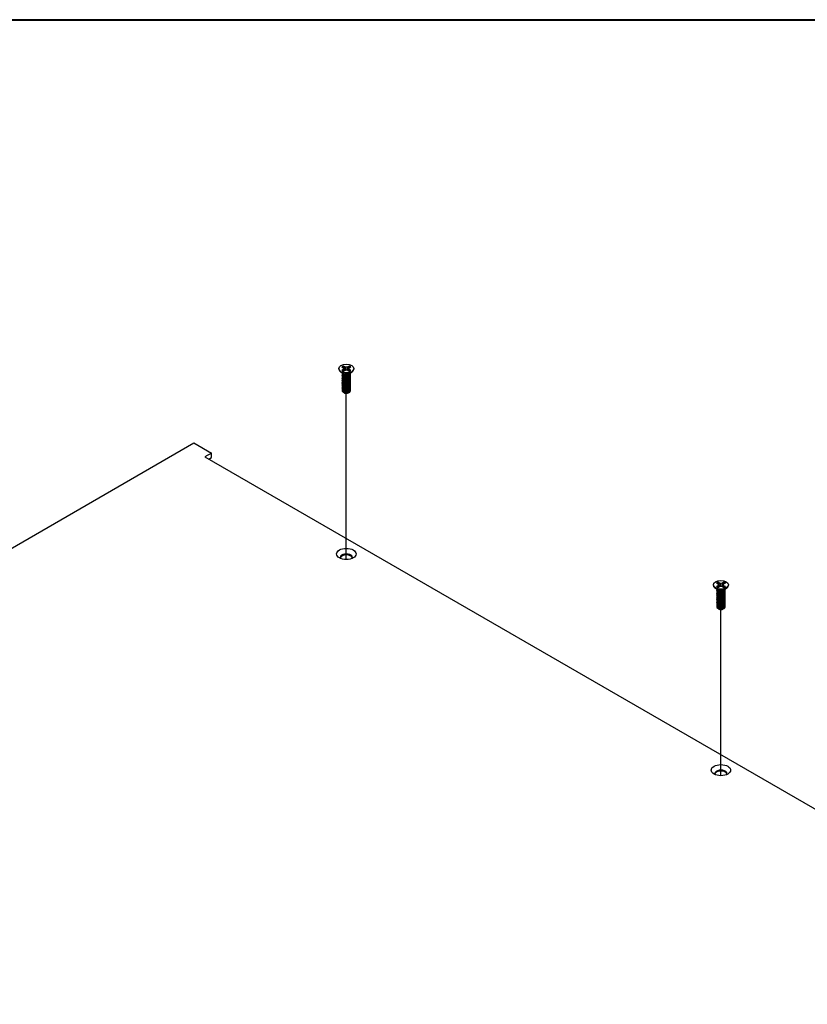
# Model space of a CAD drawing. Header units: millimetres. Extents: x 80 to 2248, y 80 to 1719.
# Tile 66 of 67: x 1695 to 1915, y 1443 to 1719. Entities that reach past the tile are written whole.
import ezdxf

# ---------------------------------------------------------------- set-up
doc = ezdxf.new("R2010")
doc.units = ezdxf.units.MM
doc.header["$LTSCALE"] = 8.333333
for name, color, linetype, lineweight in [('Border (ANSI)', 7, 'Continuous', 40), ('Tweak Trail (ANSI)', 7, 'Continuous', 25), ('Visible (ANSI)', 7, 'Continuous', 25)]:
    doc.layers.add(name, color=color, linetype=linetype, lineweight=lineweight)

# ---------------------------------------------------------------- blocks, each defined once
blk = doc.blocks.new('Borders Default Border')
at = {"layer": 'Border (ANSI)', "flags": 128}
blk.add_lwpolyline([(9.652, 9.652), (9.652, 206.248), (269.748, 206.248), (269.748, 9.652), (9.652, 9.652)], dxfattribs=at)

msp = doc.modelspace()

# ---------------------------------------------------------------- linework, layer by layer
at = {"layer": 'Tweak Trail (ANSI)'}
for p, q in [((1786.4175, 1567.7123), (1786.4175, 1614.1879)), ((1891.1872, 1507.2235), (1891.1872, 1553.6992))]:
    msp.add_line(p, q, dxfattribs=at)
at = {"layer": 'Visible (ANSI)'}
for p, q in [((1784.3004, 1621.1241), (1784.3004, 1621.0048)), ((1785.4821, 1619.7094), (1784.7475, 1620.2536)), ((1785.1692, 1621.6003), (1785.5816, 1621.3622)), ((1785.5816, 1620.886), (1785.1692, 1620.6479)), ((1785.5816, 1621.3622), (1785.7524, 1621.1241)), ((1785.7524, 1621.1241), (1785.5816, 1620.886)), ((1785.6224, 1620.421), (1785.5816, 1620.886)), ((1786.0047, 1621.6064), (1785.5923, 1621.8445)), ((1785.5923, 1620.4037), (1786.0047, 1620.6417)), ((1785.8207, 1620.5355), (1785.7524, 1621.1241)), ((1785.9657, 1620.9299), (1786.0047, 1621.6064)), ((1786.4171, 1621.5078), (1786.0047, 1621.6064)), ((1786.0047, 1620.6417), (1786.4171, 1620.7404)), ((1786.8295, 1621.6064), (1786.4171, 1621.5078)), ((1786.4171, 1620.7404), (1786.4171, 1621.5078)), ((1786.4171, 1620.7404), (1786.8295, 1620.6417)), ((1787.2419, 1621.8445), (1786.8295, 1621.6064)), ((1786.8685, 1620.9299), (1786.8295, 1621.6064)), ((1786.8295, 1620.6417), (1787.2419, 1620.4037)), ((1787.0135, 1620.5355), (1787.0817, 1621.1241)), ((1787.0817, 1621.1241), (1787.2525, 1621.3622)), ((1787.2525, 1620.886), (1787.0817, 1621.1241)), ((1787.2117, 1620.421), (1787.2525, 1620.886)), ((1787.2525, 1621.3622), (1787.6649, 1621.6003)), ((1787.6649, 1620.6479), (1787.2525, 1620.886)), ((1787.352, 1619.7094), (1788.0867, 1620.2536)), ((1787.6024, 1619.7733), (1787.6024, 1619.8273)), ((1788.5338, 1621.1241), (1788.5338, 1621.0048)), ((1785.2318, 1619.5572), (1785.2318, 1619.6112)), ((1785.2318, 1619.1252), (1785.2318, 1619.1792)), ((1785.2318, 1618.6931), (1785.2318, 1618.7471)), ((1785.2318, 1618.261), (1785.2318, 1618.3151)), ((1785.2318, 1617.829), (1785.2318, 1617.883)), ((1785.2318, 1617.3969), (1785.2318, 1617.4509)), ((1785.2318, 1616.9649), (1785.2318, 1617.0189)), ((1785.7462, 1619.3857), (1785.5789, 1619.4823)), ((1787.1481, 1619.4204), (1787.2552, 1619.4823)), ((1787.6024, 1619.3412), (1787.6024, 1619.3952)), ((1787.6024, 1618.9091), (1787.6024, 1618.9631)), ((1787.6024, 1618.4771), (1787.6024, 1618.5311)), ((1787.6024, 1618.045), (1787.6024, 1618.099)), ((1787.6024, 1617.613), (1787.6024, 1617.667)), ((1787.6024, 1617.1809), (1787.6024, 1617.2349)), ((1785.2318, 1616.5328), (1785.2318, 1616.5868)), ((1785.2318, 1616.1007), (1785.2318, 1616.1547)), ((1785.2318, 1615.6687), (1785.2318, 1615.7227)), ((1785.2318, 1615.2366), (1785.2318, 1615.2906)), ((1785.7888, 1614.3621), (1785.609, 1614.4659)), ((1785.8596, 1614.3213), (1785.8321, 1614.3371)), ((1786.9746, 1614.3213), (1787.0446, 1614.3617)), ((1787.6024, 1616.7488), (1787.6024, 1616.8028)), ((1787.6024, 1616.3168), (1787.6024, 1616.3708)), ((1787.6024, 1615.8847), (1787.6024, 1615.9387)), ((1787.6024, 1615.4526), (1787.6024, 1615.5066)), ((1787.6024, 1615.0206), (1787.6024, 1615.0746)), ((1499.9694, 1459.5542), (1743.7983, 1600.3289)), ((1743.7983, 1600.3289), (1748.7374, 1597.4773)), ((1748.7374, 1597.4773), (1746.8665, 1596.3971)), ((1746.8665, 1596.3971), (2147.7003, 1364.9757)), ((1747.9292, 1595.7836), (1748.7374, 1596.2502)), ((1748.7374, 1596.2502), (1748.7374, 1597.4773)), ((1889.0701, 1560.6353), (1889.0701, 1560.516)), ((1890.2518, 1559.2206), (1889.5172, 1559.7648)), ((1889.9389, 1561.1115), (1890.3513, 1560.8734)), ((1890.3513, 1560.3972), (1889.9389, 1560.1591)), ((1890.0014, 1559.0684), (1890.0014, 1559.1225)), ((1890.3513, 1560.8734), (1890.5221, 1560.6353)), ((1890.5221, 1560.6353), (1890.3513, 1560.3972)), ((1890.3921, 1559.9323), (1890.3513, 1560.3972)), ((1890.7744, 1561.1177), (1890.362, 1561.3558)), ((1890.362, 1559.9149), (1890.7744, 1560.153)), ((1890.5904, 1560.0467), (1890.5221, 1560.6353)), ((1890.7353, 1560.4411), (1890.7744, 1561.1177)), ((1891.1867, 1561.019), (1890.7744, 1561.1177)), ((1890.7744, 1560.153), (1891.1867, 1560.2516)), ((1891.5991, 1561.1177), (1891.1867, 1561.019)), ((1891.1867, 1560.2516), (1891.1867, 1561.019)), ((1891.1867, 1560.2516), (1891.5991, 1560.153)), ((1892.0115, 1561.3558), (1891.5991, 1561.1177)), ((1891.6381, 1560.4411), (1891.5991, 1561.1177)), ((1891.5991, 1560.153), (1892.0115, 1559.9149)), ((1891.7831, 1560.0467), (1891.8514, 1560.6353)), ((1891.8514, 1560.6353), (1892.0222, 1560.8734)), ((1892.0222, 1560.3972), (1891.8514, 1560.6353)), ((1891.9814, 1559.9323), (1892.0222, 1560.3972)), ((1892.0222, 1560.8734), (1892.4346, 1561.1115)), ((1892.4346, 1560.1591), (1892.0222, 1560.3972)), ((1892.1217, 1559.2206), (1892.8563, 1559.7648)), ((1892.3721, 1559.2845), (1892.3721, 1559.3385)), ((1893.3034, 1560.6353), (1893.3034, 1560.516)), ((1890.0014, 1558.6364), (1890.0014, 1558.6904)), ((1890.0014, 1558.2043), (1890.0014, 1558.2583)), ((1890.0014, 1557.7723), (1890.0014, 1557.8263)), ((1890.0014, 1557.3402), (1890.0014, 1557.3942)), ((1890.0014, 1556.9081), (1890.0014, 1556.9621)), ((1890.0014, 1556.4761), (1890.0014, 1556.5301)), ((1890.5159, 1558.8969), (1890.3486, 1558.9935)), ((1891.9178, 1558.9316), (1892.0249, 1558.9935)), ((1892.3721, 1558.8524), (1892.3721, 1558.9064)), ((1892.3721, 1558.4204), (1892.3721, 1558.4744)), ((1892.3721, 1557.9883), (1892.3721, 1558.0423)), ((1892.3721, 1557.5562), (1892.3721, 1557.6102)), ((1892.3721, 1557.1242), (1892.3721, 1557.1782)), ((1892.3721, 1556.6921), (1892.3721, 1556.7461)), ((1892.3721, 1556.26), (1892.3721, 1556.314)), ((1890.0014, 1556.044), (1890.0014, 1556.098)), ((1890.0014, 1555.6119), (1890.0014, 1555.666)), ((1890.0014, 1555.1799), (1890.0014, 1555.2339)), ((1890.0014, 1554.7478), (1890.0014, 1554.8018)), ((1890.5585, 1553.8733), (1890.3787, 1553.9771)), ((1890.6292, 1553.8325), (1890.6017, 1553.8484)), ((1891.7443, 1553.8325), (1891.8143, 1553.8729)), ((1892.3721, 1555.828), (1892.3721, 1555.882)), ((1892.3721, 1555.3959), (1892.3721, 1555.4499)), ((1892.3721, 1554.9639), (1892.3721, 1555.0179)), ((1892.3721, 1554.5318), (1892.3721, 1554.5858))]:
    msp.add_line(p, q, dxfattribs=at)
for centre, major_axis in [((1786.4171, 1621.1241), (-2.1167, 0)), ((1786.4171, 1569.2766), (2.7093, 0)), ((1891.1867, 1560.6353), (-2.1167, 0)), ((1891.1867, 1508.7878), (2.7093, 0))]:
    msp.add_ellipse(centre, major_axis=major_axis, ratio=0.57735027, dxfattribs=at)
for centre, major_axis, start_param, end_param in [((1786.4171, 1621.0048), (2.1167, 0), 3.14159265, 6.28318531), ((1786.4171, 1621.1241), (-1.4958, 0), 5.29642922, 5.69914506), ((1786.4171, 1621.1241), (1.4958, 0), 3.7256329, 4.12834874), ((1786.4171, 1619.9662), (-1.1853, 0), 0.11253944, 3.02905321), ((1786.4171, 1621.0056), (1.4569, 0), 2.15828086, 2.46214233), ((1786.4171, 1620.13), (-1.1853, 0), 0.66197837, 2.47961428), ((1786.4171, 1621.0056), (1.4569, 0), 0.67945032, 0.98331179), ((1786.4171, 1621.1241), (-1.4958, 0), 3.7256329, 4.12834874), ((1786.4171, 1621.1241), (1.4958, 0), 5.29642922, 5.69914506), ((1786.4171, 1614.6749), (-0.8273, 0), 0.74518222, 1.24985502), ((1786.4171, 1614.6432), (-0.7885, 0), 0.78539816, 2.35619449), ((1786.4171, 1614.9672), (1.1853, 0), 4.70326985, 5.49778714), ((1786.4171, 1568.3223), (1.6933, 0), 5.96691699, 9.74104627), ((1786.4171, 1568.0495), (1.6933, 0), 0.13995372, 3.00163893), ((1891.1867, 1560.516), (2.1167, 0), 3.14159265, 6.28318531), ((1891.1867, 1560.6353), (-1.4958, 0), 5.29642922, 5.69914506), ((1891.1867, 1560.6353), (1.4958, 0), 3.7256329, 4.12834874), ((1891.1867, 1559.4774), (-1.1853, 0), 0.11253944, 3.02905321), ((1891.1867, 1560.5168), (1.4569, 0), 2.15828086, 2.46214233), ((1891.1867, 1559.6412), (-1.1853, 0), 0.66197837, 2.47961428), ((1891.1867, 1560.5168), (1.4569, 0), 0.67945032, 0.98331179), ((1891.1867, 1560.6353), (-1.4958, 0), 3.7256329, 4.12834874), ((1891.1867, 1560.6353), (1.4958, 0), 5.29642922, 5.69914506), ((1891.1867, 1554.1861), (-0.8273, 0), 0.74518222, 1.24985502), ((1891.1867, 1554.1544), (-0.7885, 0), 0.78539816, 2.35619449), ((1891.1867, 1554.4784), (1.1853, 0), 4.70326985, 5.49778714), ((1891.1867, 1507.8335), (1.6933, 0), 5.96691699, 9.74104627), ((1891.1867, 1507.5607), (1.6933, 0), 0.13995372, 3.00163893)]:
    msp.add_ellipse(centre, major_axis=major_axis, ratio=0.57735027, start_param=start_param, end_param=end_param, dxfattribs=at)
for points, weights, knots in [([(1785.2767, 1619.7796), (1785.2743, 1619.7753), (1785.2721, 1619.771), (1785.095, 1619.4254), (1785.5789, 1619.182)], [0.996214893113, 0.998079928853, 1, 0.866025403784, 1], [0.7706840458, 0.7706840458, 0.7706840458, 0.7708333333, 0.7708333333, 0.78125, 0.78125, 0.78125]), ([(1785.5789, 1619.182), (1786.0628, 1618.9386), (1786.7239, 1619.0769), (1787.3849, 1619.2151), (1787.562, 1619.6328), (1787.6158, 1619.7597), (1787.5981, 1619.8917)], [1, 0.866025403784, 1, 0.866025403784, 1, 0.955116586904, 0.940306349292], [0.78125, 0.78125, 0.78125, 0.7916666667, 0.7916666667, 0.8020833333, 0.8020833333, 0.8055730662, 0.8055730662, 0.8055730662]), ([(1785.5789, 1619.128), (1786.0628, 1618.8846), (1786.7239, 1619.0229), (1787.3849, 1619.1611), (1787.562, 1619.5788), (1787.6024, 1619.674), (1787.6024, 1619.7733)], [1, 0.866025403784, 1, 0.866025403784, 1, 0.965925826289, 0.949184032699], [0.71875, 0.71875, 0.71875, 0.7291666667, 0.7291666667, 0.7395833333, 0.7395833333, 0.7422326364, 0.7422326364, 0.7422326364]), ([(1785.2892, 1619.3691), (1785.2799, 1619.3541), (1785.2721, 1619.3389), (1785.095, 1618.9933), (1785.5789, 1618.7499)], [0.987158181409, 0.993237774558, 1, 0.866025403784, 1], [0.7078075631, 0.7078075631, 0.7078075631, 0.7083333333, 0.7083333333, 0.71875, 0.71875, 0.71875]), ([(1785.2892, 1618.937), (1785.2799, 1618.9221), (1785.2721, 1618.9069), (1785.095, 1618.5612), (1785.5789, 1618.3179)], [0.987158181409, 0.993237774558, 1, 0.866025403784, 1], [0.6453075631, 0.6453075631, 0.6453075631, 0.6458333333, 0.6458333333, 0.65625, 0.65625, 0.65625]), ([(1785.2892, 1618.5049), (1785.2799, 1618.49), (1785.2721, 1618.4748), (1785.095, 1618.1292), (1785.5789, 1617.8858)], [0.987158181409, 0.993237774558, 1, 0.866025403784, 1], [0.5828075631, 0.5828075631, 0.5828075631, 0.5833333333, 0.5833333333, 0.59375, 0.59375, 0.59375]), ([(1785.2892, 1618.0729), (1785.2799, 1618.058), (1785.2721, 1618.0427), (1785.095, 1617.6971), (1785.5789, 1617.4537)], [0.987158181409, 0.993237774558, 1, 0.866025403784, 1], [0.5203075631, 0.5203075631, 0.5203075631, 0.5208333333, 0.5208333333, 0.53125, 0.53125, 0.53125]), ([(1785.2892, 1617.6408), (1785.2799, 1617.6259), (1785.2721, 1617.6107), (1785.095, 1617.265), (1785.5789, 1617.0217)], [0.987158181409, 0.993237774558, 1, 0.866025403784, 1], [0.4578075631, 0.4578075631, 0.4578075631, 0.4583333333, 0.4583333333, 0.46875, 0.46875, 0.46875]), ([(1785.2892, 1617.2088), (1785.2799, 1617.1938), (1785.2721, 1617.1786), (1785.095, 1616.833), (1785.5789, 1616.5896)], [0.987158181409, 0.993237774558, 1, 0.866025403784, 1], [0.3953075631, 0.3953075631, 0.3953075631, 0.3958333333, 0.3958333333, 0.40625, 0.40625, 0.40625]), ([(1785.5789, 1618.7499), (1786.0628, 1618.5065), (1786.7239, 1618.6448), (1787.3849, 1618.7831), (1787.562, 1619.2007), (1787.6429, 1619.3913), (1787.5646, 1619.5848)], [1, 0.866025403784, 1, 0.866025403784, 1, 0.934058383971, 0.933029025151], [0.71875, 0.71875, 0.71875, 0.7291666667, 0.7291666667, 0.7395833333, 0.7395833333, 0.7447103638, 0.7447103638, 0.7447103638]), ([(1785.5789, 1618.6959), (1786.0628, 1618.4525), (1786.7239, 1618.5908), (1787.3849, 1618.7291), (1787.562, 1619.1467), (1787.6024, 1619.242), (1787.6024, 1619.3412)], [1, 0.866025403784, 1, 0.866025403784, 1, 0.965925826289, 0.949184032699], [0.65625, 0.65625, 0.65625, 0.6666666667, 0.6666666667, 0.6770833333, 0.6770833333, 0.6797326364, 0.6797326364, 0.6797326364]), ([(1785.5789, 1618.3179), (1786.0628, 1618.0745), (1786.7239, 1618.2127), (1787.3849, 1618.351), (1787.562, 1618.7687), (1787.6429, 1618.9593), (1787.5646, 1619.1528)], [1, 0.866025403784, 1, 0.866025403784, 1, 0.934058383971, 0.933029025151], [0.65625, 0.65625, 0.65625, 0.6666666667, 0.6666666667, 0.6770833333, 0.6770833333, 0.6822103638, 0.6822103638, 0.6822103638]), ([(1785.5789, 1618.2638), (1786.0628, 1618.0205), (1786.7239, 1618.1587), (1787.3849, 1618.297), (1787.562, 1618.7147), (1787.6024, 1618.8099), (1787.6024, 1618.9091)], [1, 0.866025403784, 1, 0.866025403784, 1, 0.965925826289, 0.949184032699], [0.59375, 0.59375, 0.59375, 0.6041666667, 0.6041666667, 0.6145833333, 0.6145833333, 0.6172326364, 0.6172326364, 0.6172326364]), ([(1785.5789, 1617.8858), (1786.0628, 1617.6424), (1786.7239, 1617.7807), (1787.3849, 1617.9189), (1787.562, 1618.3366), (1787.6429, 1618.5272), (1787.5646, 1618.7207)], [1, 0.866025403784, 1, 0.866025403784, 1, 0.934058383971, 0.933029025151], [0.59375, 0.59375, 0.59375, 0.6041666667, 0.6041666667, 0.6145833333, 0.6145833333, 0.6197103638, 0.6197103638, 0.6197103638]), ([(1785.5789, 1617.8318), (1786.0628, 1617.5884), (1786.7239, 1617.7267), (1787.3849, 1617.8649), (1787.562, 1618.2826), (1787.6024, 1618.3778), (1787.6024, 1618.4771)], [1, 0.866025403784, 1, 0.866025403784, 1, 0.965925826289, 0.949184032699], [0.53125, 0.53125, 0.53125, 0.5416666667, 0.5416666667, 0.5520833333, 0.5520833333, 0.5547326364, 0.5547326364, 0.5547326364]), ([(1785.5789, 1617.4537), (1786.0628, 1617.2103), (1786.7239, 1617.3486), (1787.3849, 1617.4869), (1787.562, 1617.9045), (1787.6429, 1618.0951), (1787.5646, 1618.2886)], [1, 0.866025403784, 1, 0.866025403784, 1, 0.934058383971, 0.933029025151], [0.53125, 0.53125, 0.53125, 0.5416666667, 0.5416666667, 0.5520833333, 0.5520833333, 0.5572103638, 0.5572103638, 0.5572103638]), ([(1785.5789, 1617.3997), (1786.0628, 1617.1563), (1786.7239, 1617.2946), (1787.3849, 1617.4329), (1787.562, 1617.8505), (1787.6024, 1617.9458), (1787.6024, 1618.045)], [1, 0.866025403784, 1, 0.866025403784, 1, 0.965925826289, 0.949184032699], [0.46875, 0.46875, 0.46875, 0.4791666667, 0.4791666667, 0.4895833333, 0.4895833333, 0.4922326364, 0.4922326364, 0.4922326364]), ([(1785.5789, 1617.0217), (1786.0628, 1616.7783), (1786.7239, 1616.9165), (1787.3849, 1617.0548), (1787.562, 1617.4725), (1787.6429, 1617.6631), (1787.5646, 1617.8566)], [1, 0.866025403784, 1, 0.866025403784, 1, 0.934058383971, 0.933029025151], [0.46875, 0.46875, 0.46875, 0.4791666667, 0.4791666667, 0.4895833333, 0.4895833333, 0.4947103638, 0.4947103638, 0.4947103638]), ([(1785.5789, 1616.9677), (1786.0628, 1616.7243), (1786.7239, 1616.8625), (1787.3849, 1617.0008), (1787.562, 1617.4185), (1787.6024, 1617.5137), (1787.6024, 1617.613)], [1, 0.866025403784, 1, 0.866025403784, 1, 0.965925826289, 0.949184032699], [0.40625, 0.40625, 0.40625, 0.4166666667, 0.4166666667, 0.4270833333, 0.4270833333, 0.4297326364, 0.4297326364, 0.4297326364]), ([(1785.5789, 1616.5896), (1786.0628, 1616.3462), (1786.7239, 1616.4845), (1787.3849, 1616.6228), (1787.562, 1617.0404), (1787.6429, 1617.231), (1787.5646, 1617.4245)], [1, 0.866025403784, 1, 0.866025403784, 1, 0.934058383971, 0.933029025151], [0.40625, 0.40625, 0.40625, 0.4166666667, 0.4166666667, 0.4270833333, 0.4270833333, 0.4322103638, 0.4322103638, 0.4322103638]), ([(1785.5789, 1616.5356), (1786.0628, 1616.2922), (1786.7239, 1616.4305), (1787.3849, 1616.5687), (1787.562, 1616.9864), (1787.6024, 1617.0816), (1787.6024, 1617.1809)], [1, 0.866025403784, 1, 0.866025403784, 1, 0.965925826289, 0.949184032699], [0.34375, 0.34375, 0.34375, 0.3541666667, 0.3541666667, 0.3645833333, 0.3645833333, 0.3672326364, 0.3672326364, 0.3672326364]), ([(1785.5789, 1616.1575), (1786.0628, 1615.9142), (1786.7239, 1616.0524), (1787.3849, 1616.1907), (1787.562, 1616.6083), (1787.6429, 1616.7989), (1787.5646, 1616.9925)], [1, 0.866025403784, 1, 0.866025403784, 1, 0.934058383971, 0.933029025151], [0.34375, 0.34375, 0.34375, 0.3541666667, 0.3541666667, 0.3645833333, 0.3645833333, 0.3697103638, 0.3697103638, 0.3697103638]), ([(1785.2892, 1616.7767), (1785.2799, 1616.7618), (1785.2721, 1616.7466), (1785.095, 1616.4009), (1785.5789, 1616.1575)], [0.987158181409, 0.993237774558, 1, 0.866025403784, 1], [0.3328075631, 0.3328075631, 0.3328075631, 0.3333333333, 0.3333333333, 0.34375, 0.34375, 0.34375]), ([(1785.2892, 1616.3446), (1785.2799, 1616.3297), (1785.2721, 1616.3145), (1785.095, 1615.9689), (1785.5789, 1615.7255)], [0.987158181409, 0.993237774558, 1, 0.866025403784, 1], [0.2703075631, 0.2703075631, 0.2703075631, 0.2708333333, 0.2708333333, 0.28125, 0.28125, 0.28125]), ([(1785.2892, 1615.9126), (1785.2799, 1615.8976), (1785.2721, 1615.8824), (1785.095, 1615.5368), (1785.5789, 1615.2934)], [0.987158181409, 0.993237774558, 1, 0.866025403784, 1], [0.2078075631, 0.2078075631, 0.2078075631, 0.2083333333, 0.2083333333, 0.21875, 0.21875, 0.21875]), ([(1785.2892, 1615.4805), (1785.2799, 1615.4656), (1785.2721, 1615.4504), (1785.095, 1615.1047), (1785.5789, 1614.8613)], [0.987158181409, 0.993237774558, 1, 0.866025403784, 1], [0.1453075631, 0.1453075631, 0.1453075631, 0.1458333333, 0.1458333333, 0.15625, 0.15625, 0.15625]), ([(1785.5789, 1616.1035), (1786.0628, 1615.8601), (1786.7239, 1615.9984), (1787.3849, 1616.1367), (1787.562, 1616.5543), (1787.6024, 1616.6496), (1787.6024, 1616.7488)], [1, 0.866025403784, 1, 0.866025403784, 1, 0.965925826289, 0.949184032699], [0.28125, 0.28125, 0.28125, 0.2916666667, 0.2916666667, 0.3020833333, 0.3020833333, 0.3047326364, 0.3047326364, 0.3047326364]), ([(1785.5789, 1615.7255), (1786.0628, 1615.4821), (1786.7239, 1615.6204), (1787.3849, 1615.7586), (1787.562, 1616.1763), (1787.6429, 1616.3669), (1787.5646, 1616.5604)], [1, 0.866025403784, 1, 0.866025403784, 1, 0.934058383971, 0.933029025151], [0.28125, 0.28125, 0.28125, 0.2916666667, 0.2916666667, 0.3020833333, 0.3020833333, 0.3072103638, 0.3072103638, 0.3072103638]), ([(1785.5789, 1615.6715), (1786.0628, 1615.4281), (1786.7239, 1615.5664), (1787.3849, 1615.7046), (1787.562, 1616.1223), (1787.6024, 1616.2175), (1787.6024, 1616.3168)], [1, 0.866025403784, 1, 0.866025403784, 1, 0.965925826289, 0.949184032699], [0.21875, 0.21875, 0.21875, 0.2291666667, 0.2291666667, 0.2395833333, 0.2395833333, 0.2422326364, 0.2422326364, 0.2422326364]), ([(1785.5789, 1615.2934), (1786.0628, 1615.05), (1786.7239, 1615.1883), (1787.3849, 1615.3266), (1787.562, 1615.7442), (1787.6429, 1615.9348), (1787.5646, 1616.1283)], [1, 0.866025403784, 1, 0.866025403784, 1, 0.934058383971, 0.933029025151], [0.21875, 0.21875, 0.21875, 0.2291666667, 0.2291666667, 0.2395833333, 0.2395833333, 0.2447103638, 0.2447103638, 0.2447103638]), ([(1785.5789, 1615.2394), (1786.0628, 1614.996), (1786.7239, 1615.1343), (1787.3849, 1615.2726), (1787.562, 1615.6902), (1787.6024, 1615.7854), (1787.6024, 1615.8847)], [1, 0.866025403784, 1, 0.866025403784, 1, 0.965925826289, 0.949184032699], [0.15625, 0.15625, 0.15625, 0.1666666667, 0.1666666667, 0.1770833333, 0.1770833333, 0.1797326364, 0.1797326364, 0.1797326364]), ([(1785.5789, 1614.8613), (1786.0628, 1614.618), (1786.7239, 1614.7562), (1787.3849, 1614.8945), (1787.562, 1615.3122), (1787.6429, 1615.5028), (1787.5646, 1615.6963)], [1, 0.866025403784, 1, 0.866025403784, 1, 0.934058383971, 0.933029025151], [0.15625, 0.15625, 0.15625, 0.1666666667, 0.1666666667, 0.1770833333, 0.1770833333, 0.1822103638, 0.1822103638, 0.1822103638]), ([(1785.5789, 1614.8073), (1786.0628, 1614.564), (1786.7239, 1614.7022), (1787.3849, 1614.8405), (1787.562, 1615.2581), (1787.6024, 1615.3534), (1787.6024, 1615.4526)], [1, 0.866025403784, 1, 0.866025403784, 1, 0.965925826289, 0.949184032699], [0.09375, 0.09375, 0.09375, 0.1041666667, 0.1041666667, 0.1145833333, 0.1145833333, 0.1172326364, 0.1172326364, 0.1172326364]), ([(1786.1561, 1614.2216), (1786.3915, 1614.198), (1786.6312, 1614.2538), (1786.7059, 1614.2712), (1786.7756, 1614.2969)], [0.933829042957, 0.925617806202, 1, 0.975565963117, 0.960044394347], [0.03588337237, 0.03588337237, 0.03588337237, 0.04166666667, 0.04166666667, 0.0435664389, 0.0435664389, 0.0435664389]), ([(1786.4063, 1614.2829), (1786.5678, 1614.2915), (1786.7239, 1614.3242), (1787.3849, 1614.4624), (1787.562, 1614.8801), (1787.6429, 1615.0707), (1787.5646, 1615.2642)], [0.948065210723, 0.96476686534, 1, 0.866025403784, 1, 0.934058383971, 0.933029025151], [0.1014272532, 0.1014272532, 0.1014272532, 0.1041666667, 0.1041666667, 0.1145833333, 0.1145833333, 0.1197103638, 0.1197103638, 0.1197103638]), ([(1787.2552, 1614.4833), (1787.4798, 1614.6323), (1787.562, 1614.8261), (1787.6024, 1614.9213), (1787.6024, 1615.0206)], [0.933012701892, 0.933012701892, 1, 0.965925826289, 0.949184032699], [0.046875, 0.046875, 0.046875, 0.05208333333, 0.05208333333, 0.05473263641, 0.05473263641, 0.05473263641]), ([(1890.0463, 1559.2908), (1890.044, 1559.2865), (1890.0418, 1559.2822), (1889.8647, 1558.9366), (1890.3486, 1558.6932)], [0.996214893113, 0.998079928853, 1, 0.866025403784, 1], [0.7706840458, 0.7706840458, 0.7706840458, 0.7708333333, 0.7708333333, 0.78125, 0.78125, 0.78125]), ([(1890.3486, 1558.6932), (1890.8325, 1558.4498), (1891.4935, 1558.5881), (1892.1546, 1558.7263), (1892.3317, 1559.144), (1892.3855, 1559.2709), (1892.3677, 1559.4029)], [1, 0.866025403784, 1, 0.866025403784, 1, 0.955116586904, 0.940306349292], [0.78125, 0.78125, 0.78125, 0.7916666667, 0.7916666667, 0.8020833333, 0.8020833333, 0.8055730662, 0.8055730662, 0.8055730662]), ([(1890.3486, 1558.6392), (1890.8325, 1558.3958), (1891.4935, 1558.5341), (1892.1546, 1558.6723), (1892.3317, 1559.09), (1892.3721, 1559.1852), (1892.3721, 1559.2845)], [1, 0.866025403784, 1, 0.866025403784, 1, 0.965925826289, 0.949184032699], [0.71875, 0.71875, 0.71875, 0.7291666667, 0.7291666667, 0.7395833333, 0.7395833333, 0.7422326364, 0.7422326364, 0.7422326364]), ([(1890.3486, 1558.2611), (1890.8325, 1558.0177), (1891.4935, 1558.156), (1892.1546, 1558.2943), (1892.3317, 1558.7119), (1892.4125, 1558.9025), (1892.3342, 1559.096)], [1, 0.866025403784, 1, 0.866025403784, 1, 0.934058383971, 0.933029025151], [0.71875, 0.71875, 0.71875, 0.7291666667, 0.7291666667, 0.7395833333, 0.7395833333, 0.7447103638, 0.7447103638, 0.7447103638]), ([(1890.0589, 1558.8803), (1890.0496, 1558.8654), (1890.0418, 1558.8501), (1889.8647, 1558.5045), (1890.3486, 1558.2611)], [0.987158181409, 0.993237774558, 1, 0.866025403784, 1], [0.7078075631, 0.7078075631, 0.7078075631, 0.7083333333, 0.7083333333, 0.71875, 0.71875, 0.71875]), ([(1890.0589, 1558.4482), (1890.0496, 1558.4333), (1890.0418, 1558.4181), (1889.8647, 1558.0724), (1890.3486, 1557.8291)], [0.987158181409, 0.993237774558, 1, 0.866025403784, 1], [0.6453075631, 0.6453075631, 0.6453075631, 0.6458333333, 0.6458333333, 0.65625, 0.65625, 0.65625]), ([(1890.0589, 1558.0162), (1890.0496, 1558.0012), (1890.0418, 1557.986), (1889.8647, 1557.6404), (1890.3486, 1557.397)], [0.987158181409, 0.993237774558, 1, 0.866025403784, 1], [0.5828075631, 0.5828075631, 0.5828075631, 0.5833333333, 0.5833333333, 0.59375, 0.59375, 0.59375]), ([(1890.0589, 1557.5841), (1890.0496, 1557.5692), (1890.0418, 1557.554), (1889.8647, 1557.2083), (1890.3486, 1556.9649)], [0.987158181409, 0.993237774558, 1, 0.866025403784, 1], [0.5203075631, 0.5203075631, 0.5203075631, 0.5208333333, 0.5208333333, 0.53125, 0.53125, 0.53125]), ([(1890.0589, 1557.152), (1890.0496, 1557.1371), (1890.0418, 1557.1219), (1889.8647, 1556.7763), (1890.3486, 1556.5329)], [0.987158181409, 0.993237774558, 1, 0.866025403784, 1], [0.4578075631, 0.4578075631, 0.4578075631, 0.4583333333, 0.4583333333, 0.46875, 0.46875, 0.46875]), ([(1890.0589, 1556.72), (1890.0496, 1556.705), (1890.0418, 1556.6898), (1889.8647, 1556.3442), (1890.3486, 1556.1008)], [0.987158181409, 0.993237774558, 1, 0.866025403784, 1], [0.3953075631, 0.3953075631, 0.3953075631, 0.3958333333, 0.3958333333, 0.40625, 0.40625, 0.40625]), ([(1890.3486, 1558.2071), (1890.8325, 1557.9637), (1891.4935, 1558.102), (1892.1546, 1558.2403), (1892.3317, 1558.6579), (1892.3721, 1558.7532), (1892.3721, 1558.8524)], [1, 0.866025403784, 1, 0.866025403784, 1, 0.965925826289, 0.949184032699], [0.65625, 0.65625, 0.65625, 0.6666666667, 0.6666666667, 0.6770833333, 0.6770833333, 0.6797326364, 0.6797326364, 0.6797326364]), ([(1890.3486, 1557.8291), (1890.8325, 1557.5857), (1891.4935, 1557.7239), (1892.1546, 1557.8622), (1892.3317, 1558.2799), (1892.4125, 1558.4705), (1892.3342, 1558.664)], [1, 0.866025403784, 1, 0.866025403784, 1, 0.934058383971, 0.933029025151], [0.65625, 0.65625, 0.65625, 0.6666666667, 0.6666666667, 0.6770833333, 0.6770833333, 0.6822103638, 0.6822103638, 0.6822103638]), ([(1890.3486, 1557.7751), (1890.8325, 1557.5317), (1891.4935, 1557.6699), (1892.1546, 1557.8082), (1892.3317, 1558.2259), (1892.3721, 1558.3211), (1892.3721, 1558.4204)], [1, 0.866025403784, 1, 0.866025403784, 1, 0.965925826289, 0.949184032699], [0.59375, 0.59375, 0.59375, 0.6041666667, 0.6041666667, 0.6145833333, 0.6145833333, 0.6172326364, 0.6172326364, 0.6172326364]), ([(1890.3486, 1557.397), (1890.8325, 1557.1536), (1891.4935, 1557.2919), (1892.1546, 1557.4302), (1892.3317, 1557.8478), (1892.4125, 1558.0384), (1892.3342, 1558.2319)], [1, 0.866025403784, 1, 0.866025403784, 1, 0.934058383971, 0.933029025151], [0.59375, 0.59375, 0.59375, 0.6041666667, 0.6041666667, 0.6145833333, 0.6145833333, 0.6197103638, 0.6197103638, 0.6197103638]), ([(1890.3486, 1557.343), (1890.8325, 1557.0996), (1891.4935, 1557.2379), (1892.1546, 1557.3761), (1892.3317, 1557.7938), (1892.3721, 1557.889), (1892.3721, 1557.9883)], [1, 0.866025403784, 1, 0.866025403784, 1, 0.965925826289, 0.949184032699], [0.53125, 0.53125, 0.53125, 0.5416666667, 0.5416666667, 0.5520833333, 0.5520833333, 0.5547326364, 0.5547326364, 0.5547326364]), ([(1890.3486, 1556.9649), (1890.8325, 1556.7216), (1891.4935, 1556.8598), (1892.1546, 1556.9981), (1892.3317, 1557.4157), (1892.4125, 1557.6063), (1892.3342, 1557.7999)], [1, 0.866025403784, 1, 0.866025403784, 1, 0.934058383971, 0.933029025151], [0.53125, 0.53125, 0.53125, 0.5416666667, 0.5416666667, 0.5520833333, 0.5520833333, 0.5572103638, 0.5572103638, 0.5572103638]), ([(1890.3486, 1556.9109), (1890.8325, 1556.6675), (1891.4935, 1556.8058), (1892.1546, 1556.9441), (1892.3317, 1557.3617), (1892.3721, 1557.457), (1892.3721, 1557.5562)], [1, 0.866025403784, 1, 0.866025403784, 1, 0.965925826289, 0.949184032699], [0.46875, 0.46875, 0.46875, 0.4791666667, 0.4791666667, 0.4895833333, 0.4895833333, 0.4922326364, 0.4922326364, 0.4922326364]), ([(1890.3486, 1556.5329), (1890.8325, 1556.2895), (1891.4935, 1556.4278), (1892.1546, 1556.566), (1892.3317, 1556.9837), (1892.4125, 1557.1743), (1892.3342, 1557.3678)], [1, 0.866025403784, 1, 0.866025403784, 1, 0.934058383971, 0.933029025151], [0.46875, 0.46875, 0.46875, 0.4791666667, 0.4791666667, 0.4895833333, 0.4895833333, 0.4947103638, 0.4947103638, 0.4947103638]), ([(1890.3486, 1556.4789), (1890.8325, 1556.2355), (1891.4935, 1556.3738), (1892.1546, 1556.512), (1892.3317, 1556.9297), (1892.3721, 1557.0249), (1892.3721, 1557.1242)], [1, 0.866025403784, 1, 0.866025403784, 1, 0.965925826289, 0.949184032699], [0.40625, 0.40625, 0.40625, 0.4166666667, 0.4166666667, 0.4270833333, 0.4270833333, 0.4297326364, 0.4297326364, 0.4297326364]), ([(1890.3486, 1556.1008), (1890.8325, 1555.8574), (1891.4935, 1555.9957), (1892.1546, 1556.134), (1892.3317, 1556.5516), (1892.4125, 1556.7422), (1892.3342, 1556.9357)], [1, 0.866025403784, 1, 0.866025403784, 1, 0.934058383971, 0.933029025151], [0.40625, 0.40625, 0.40625, 0.4166666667, 0.4166666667, 0.4270833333, 0.4270833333, 0.4322103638, 0.4322103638, 0.4322103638]), ([(1890.3486, 1556.0468), (1890.8325, 1555.8034), (1891.4935, 1555.9417), (1892.1546, 1556.08), (1892.3317, 1556.4976), (1892.3721, 1556.5928), (1892.3721, 1556.6921)], [1, 0.866025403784, 1, 0.866025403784, 1, 0.965925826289, 0.949184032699], [0.34375, 0.34375, 0.34375, 0.3541666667, 0.3541666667, 0.3645833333, 0.3645833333, 0.3672326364, 0.3672326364, 0.3672326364]), ([(1890.3486, 1555.6687), (1890.8325, 1555.4254), (1891.4935, 1555.5636), (1892.1546, 1555.7019), (1892.3317, 1556.1196), (1892.4125, 1556.3102), (1892.3342, 1556.5037)], [1, 0.866025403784, 1, 0.866025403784, 1, 0.934058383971, 0.933029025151], [0.34375, 0.34375, 0.34375, 0.3541666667, 0.3541666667, 0.3645833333, 0.3645833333, 0.3697103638, 0.3697103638, 0.3697103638]), ([(1890.0589, 1556.2879), (1890.0496, 1556.273), (1890.0418, 1556.2578), (1889.8647, 1555.9121), (1890.3486, 1555.6687)], [0.987158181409, 0.993237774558, 1, 0.866025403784, 1], [0.3328075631, 0.3328075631, 0.3328075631, 0.3333333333, 0.3333333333, 0.34375, 0.34375, 0.34375]), ([(1890.0589, 1555.8558), (1890.0496, 1555.8409), (1890.0418, 1555.8257), (1889.8647, 1555.4801), (1890.3486, 1555.2367)], [0.987158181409, 0.993237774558, 1, 0.866025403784, 1], [0.2703075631, 0.2703075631, 0.2703075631, 0.2708333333, 0.2708333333, 0.28125, 0.28125, 0.28125]), ([(1890.0589, 1555.4238), (1890.0496, 1555.4089), (1890.0418, 1555.3936), (1889.8647, 1555.048), (1890.3486, 1554.8046)], [0.987158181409, 0.993237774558, 1, 0.866025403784, 1], [0.2078075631, 0.2078075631, 0.2078075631, 0.2083333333, 0.2083333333, 0.21875, 0.21875, 0.21875]), ([(1890.0589, 1554.9917), (1890.0496, 1554.9768), (1890.0418, 1554.9616), (1889.8647, 1554.6159), (1890.3486, 1554.3726)], [0.987158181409, 0.993237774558, 1, 0.866025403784, 1], [0.1453075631, 0.1453075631, 0.1453075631, 0.1458333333, 0.1458333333, 0.15625, 0.15625, 0.15625]), ([(1890.3486, 1555.6147), (1890.8325, 1555.3714), (1891.4935, 1555.5096), (1892.1546, 1555.6479), (1892.3317, 1556.0655), (1892.3721, 1556.1608), (1892.3721, 1556.26)], [1, 0.866025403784, 1, 0.866025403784, 1, 0.965925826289, 0.949184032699], [0.28125, 0.28125, 0.28125, 0.2916666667, 0.2916666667, 0.3020833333, 0.3020833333, 0.3047326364, 0.3047326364, 0.3047326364]), ([(1890.3486, 1555.2367), (1890.8325, 1554.9933), (1891.4935, 1555.1316), (1892.1546, 1555.2698), (1892.3317, 1555.6875), (1892.4125, 1555.8781), (1892.3342, 1556.0716)], [1, 0.866025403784, 1, 0.866025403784, 1, 0.934058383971, 0.933029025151], [0.28125, 0.28125, 0.28125, 0.2916666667, 0.2916666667, 0.3020833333, 0.3020833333, 0.3072103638, 0.3072103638, 0.3072103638]), ([(1890.3486, 1555.1827), (1890.8325, 1554.9393), (1891.4935, 1555.0776), (1892.1546, 1555.2158), (1892.3317, 1555.6335), (1892.3721, 1555.7287), (1892.3721, 1555.828)], [1, 0.866025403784, 1, 0.866025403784, 1, 0.965925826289, 0.949184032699], [0.21875, 0.21875, 0.21875, 0.2291666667, 0.2291666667, 0.2395833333, 0.2395833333, 0.2422326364, 0.2422326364, 0.2422326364]), ([(1890.3486, 1554.8046), (1890.8325, 1554.5612), (1891.4935, 1554.6995), (1892.1546, 1554.8378), (1892.3317, 1555.2554), (1892.4125, 1555.446), (1892.3342, 1555.6395)], [1, 0.866025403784, 1, 0.866025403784, 1, 0.934058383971, 0.933029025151], [0.21875, 0.21875, 0.21875, 0.2291666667, 0.2291666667, 0.2395833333, 0.2395833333, 0.2447103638, 0.2447103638, 0.2447103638]), ([(1890.3486, 1554.7506), (1890.8325, 1554.5072), (1891.4935, 1554.6455), (1892.1546, 1554.7838), (1892.3317, 1555.2014), (1892.3721, 1555.2967), (1892.3721, 1555.3959)], [1, 0.866025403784, 1, 0.866025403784, 1, 0.965925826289, 0.949184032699], [0.15625, 0.15625, 0.15625, 0.1666666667, 0.1666666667, 0.1770833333, 0.1770833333, 0.1797326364, 0.1797326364, 0.1797326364]), ([(1890.3486, 1554.3726), (1890.8325, 1554.1292), (1891.4935, 1554.2674), (1892.1546, 1554.4057), (1892.3317, 1554.8234), (1892.4125, 1555.014), (1892.3342, 1555.2075)], [1, 0.866025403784, 1, 0.866025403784, 1, 0.934058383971, 0.933029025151], [0.15625, 0.15625, 0.15625, 0.1666666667, 0.1666666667, 0.1770833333, 0.1770833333, 0.1822103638, 0.1822103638, 0.1822103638]), ([(1890.3486, 1554.3186), (1890.8325, 1554.0752), (1891.4935, 1554.2134), (1892.1546, 1554.3517), (1892.3317, 1554.7694), (1892.3721, 1554.8646), (1892.3721, 1554.9639)], [1, 0.866025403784, 1, 0.866025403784, 1, 0.965925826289, 0.949184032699], [0.09375, 0.09375, 0.09375, 0.1041666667, 0.1041666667, 0.1145833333, 0.1145833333, 0.1172326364, 0.1172326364, 0.1172326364]), ([(1890.9257, 1553.7328), (1891.1612, 1553.7092), (1891.4009, 1553.765), (1891.4756, 1553.7824), (1891.5453, 1553.8081)], [0.933829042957, 0.925617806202, 1, 0.975565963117, 0.960044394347], [0.03588337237, 0.03588337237, 0.03588337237, 0.04166666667, 0.04166666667, 0.0435664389, 0.0435664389, 0.0435664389]), ([(1891.1759, 1553.7941), (1891.3375, 1553.8027), (1891.4935, 1553.8354), (1892.1546, 1553.9737), (1892.3317, 1554.3913), (1892.4125, 1554.5819), (1892.3342, 1554.7754)], [0.948065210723, 0.96476686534, 1, 0.866025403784, 1, 0.934058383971, 0.933029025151], [0.1014272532, 0.1014272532, 0.1014272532, 0.1041666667, 0.1041666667, 0.1145833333, 0.1145833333, 0.1197103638, 0.1197103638, 0.1197103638]), ([(1892.0249, 1553.9945), (1892.2495, 1554.1435), (1892.3317, 1554.3373), (1892.3721, 1554.4325), (1892.3721, 1554.5318)], [0.933012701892, 0.933012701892, 1, 0.965925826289, 0.949184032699], [0.046875, 0.046875, 0.046875, 0.05208333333, 0.05208333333, 0.05473263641, 0.05473263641, 0.05473263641])]:
    msp.add_rational_spline(points, weights, degree=2, knots=knots, dxfattribs=at)
for points, weights in [([(1785.6096, 1621.7057), (1785.601, 1621.7743), (1785.5923, 1621.8445)], [1.01218915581, 1.01172679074, 1.01110160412]), ([(1785.6096, 1621.7057), (1785.8303, 1621.2237), (1785.9657, 1620.9299)], [1.53696783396, 1.9683578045, 2.37346205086]), ([(1785.9657, 1620.9299), (1786.0881, 1620.7841), (1786.1834, 1620.6845)], [2.07391766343, 2.27571812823, 2.43161931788]), ([(1786.6508, 1620.6845), (1786.746, 1620.7841), (1786.8685, 1620.9299)], [2.43161931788, 2.27571812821, 2.07391766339]), ([(1786.8685, 1620.9299), (1787.0039, 1621.2237), (1787.2246, 1621.7057)], [2.37346205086, 1.9683578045, 1.53696783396]), ([(1787.2246, 1621.7057), (1787.2331, 1621.7743), (1787.2419, 1621.8445)], [1.01218915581, 1.01172679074, 1.01110160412]), ([(1785.2318, 1619.5572), (1785.2318, 1619.3026), (1785.5789, 1619.128)], [0.949184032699, 0.900099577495, 1]), ([(1785.2318, 1619.1252), (1785.2318, 1618.8705), (1785.5789, 1618.6959)], [0.949184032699, 0.900099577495, 1]), ([(1785.2318, 1618.6931), (1785.2318, 1618.4385), (1785.5789, 1618.2638)], [0.949184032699, 0.900099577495, 1]), ([(1785.2318, 1618.261), (1785.2318, 1618.0064), (1785.5789, 1617.8318)], [0.949184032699, 0.900099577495, 1]), ([(1785.2318, 1617.829), (1785.2318, 1617.5743), (1785.5789, 1617.3997)], [0.949184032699, 0.900099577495, 1]), ([(1785.2318, 1617.3969), (1785.2318, 1617.1423), (1785.5789, 1616.9677)], [0.949184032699, 0.900099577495, 1]), ([(1785.2318, 1616.9649), (1785.2318, 1616.7102), (1785.5789, 1616.5356)], [0.949184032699, 0.900099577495, 1]), ([(1786.001, 1619.0001), (1786.2928, 1618.9305), (1786.62, 1619.0039)], [0.949605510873, 0.900605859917, 0.99630538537]), ([(1786.001, 1618.5681), (1786.2928, 1618.4984), (1786.62, 1618.5718)], [0.949605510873, 0.900605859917, 0.99630538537]), ([(1786.001, 1618.136), (1786.2928, 1618.0663), (1786.62, 1618.1398)], [0.949605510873, 0.900605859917, 0.99630538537]), ([(1786.001, 1617.7039), (1786.2928, 1617.6343), (1786.62, 1617.7077)], [0.949605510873, 0.900605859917, 0.99630538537]), ([(1786.001, 1617.2719), (1786.2928, 1617.2022), (1786.62, 1617.2757)], [0.949605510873, 0.900605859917, 0.99630538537]), ([(1785.2318, 1616.5328), (1785.2318, 1616.2781), (1785.5789, 1616.1035)], [0.949184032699, 0.900099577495, 1]), ([(1785.2318, 1616.1007), (1785.2318, 1615.8461), (1785.5789, 1615.6715)], [0.949184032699, 0.900099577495, 1]), ([(1785.2318, 1615.6687), (1785.2318, 1615.414), (1785.5789, 1615.2394)], [0.949184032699, 0.900099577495, 1]), ([(1785.2318, 1615.2366), (1785.2318, 1614.982), (1785.5789, 1614.8073)], [0.949184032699, 0.900099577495, 1]), ([(1786.001, 1616.8398), (1786.2928, 1616.7701), (1786.62, 1616.8436)], [0.949605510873, 0.900605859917, 0.99630538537]), ([(1786.001, 1616.4077), (1786.2928, 1616.3381), (1786.62, 1616.4115)], [0.949605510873, 0.900605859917, 0.99630538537]), ([(1786.001, 1615.9757), (1786.2928, 1615.906), (1786.62, 1615.9795)], [0.949605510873, 0.900605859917, 0.99630538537]), ([(1786.001, 1615.5436), (1786.2928, 1615.474), (1786.62, 1615.5474)], [0.949605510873, 0.900605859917, 0.99630538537]), ([(1786.001, 1615.1115), (1786.2928, 1615.0419), (1786.62, 1615.1153)], [0.949605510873, 0.900605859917, 0.99630538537]), ([(1786.001, 1614.6795), (1786.2928, 1614.6098), (1786.62, 1614.6833)], [0.949605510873, 0.900605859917, 0.99630538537]), ([(1890.0014, 1559.0684), (1890.0014, 1558.8138), (1890.3486, 1558.6392)], [0.949184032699, 0.900099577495, 1]), ([(1890.3792, 1561.217), (1890.3707, 1561.2855), (1890.362, 1561.3558)], [1.01218915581, 1.01172679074, 1.01110160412]), ([(1890.3792, 1561.217), (1890.5999, 1560.735), (1890.7353, 1560.4411)], [1.53696783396, 1.9683578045, 2.37346205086]), ([(1890.7353, 1560.4411), (1890.8578, 1560.2953), (1890.953, 1560.1957)], [2.07391766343, 2.27571812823, 2.43161931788]), ([(1891.4204, 1560.1957), (1891.5157, 1560.2953), (1891.6381, 1560.4411)], [2.43161931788, 2.27571812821, 2.07391766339]), ([(1891.6381, 1560.4411), (1891.7736, 1560.735), (1891.9943, 1561.217)], [2.37346205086, 1.9683578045, 1.53696783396]), ([(1891.9943, 1561.217), (1892.0028, 1561.2855), (1892.0115, 1561.3558)], [1.01218915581, 1.01172679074, 1.01110160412]), ([(1890.0014, 1558.6364), (1890.0014, 1558.3817), (1890.3486, 1558.2071)], [0.949184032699, 0.900099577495, 1]), ([(1890.0014, 1558.2043), (1890.0014, 1557.9497), (1890.3486, 1557.7751)], [0.949184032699, 0.900099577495, 1]), ([(1890.0014, 1557.7723), (1890.0014, 1557.5176), (1890.3486, 1557.343)], [0.949184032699, 0.900099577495, 1]), ([(1890.0014, 1557.3402), (1890.0014, 1557.0855), (1890.3486, 1556.9109)], [0.949184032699, 0.900099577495, 1]), ([(1890.0014, 1556.9081), (1890.0014, 1556.6535), (1890.3486, 1556.4789)], [0.949184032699, 0.900099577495, 1]), ([(1890.0014, 1556.4761), (1890.0014, 1556.2214), (1890.3486, 1556.0468)], [0.949184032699, 0.900099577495, 1]), ([(1890.7707, 1558.5113), (1891.0624, 1558.4417), (1891.3897, 1558.5151)], [0.949605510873, 0.900605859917, 0.99630538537]), ([(1890.7707, 1558.0793), (1891.0624, 1558.0096), (1891.3897, 1558.0831)], [0.949605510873, 0.900605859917, 0.99630538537]), ([(1890.7707, 1557.6472), (1891.0624, 1557.5775), (1891.3897, 1557.651)], [0.949605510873, 0.900605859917, 0.99630538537]), ([(1890.7707, 1557.2151), (1891.0624, 1557.1455), (1891.3897, 1557.2189)], [0.949605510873, 0.900605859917, 0.99630538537]), ([(1890.7707, 1556.7831), (1891.0624, 1556.7134), (1891.3897, 1556.7869)], [0.949605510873, 0.900605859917, 0.99630538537]), ([(1890.7707, 1556.351), (1891.0624, 1556.2814), (1891.3897, 1556.3548)], [0.949605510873, 0.900605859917, 0.99630538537]), ([(1890.0014, 1556.044), (1890.0014, 1555.7894), (1890.3486, 1555.6147)], [0.949184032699, 0.900099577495, 1]), ([(1890.0014, 1555.6119), (1890.0014, 1555.3573), (1890.3486, 1555.1827)], [0.949184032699, 0.900099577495, 1]), ([(1890.0014, 1555.1799), (1890.0014, 1554.9252), (1890.3486, 1554.7506)], [0.949184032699, 0.900099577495, 1]), ([(1890.0014, 1554.7478), (1890.0014, 1554.4932), (1890.3486, 1554.3186)], [0.949184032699, 0.900099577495, 1]), ([(1890.7707, 1555.9189), (1891.0624, 1555.8493), (1891.3897, 1555.9227)], [0.949605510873, 0.900605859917, 0.99630538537]), ([(1890.7707, 1555.4869), (1891.0624, 1555.4172), (1891.3897, 1555.4907)], [0.949605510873, 0.900605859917, 0.99630538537]), ([(1890.7707, 1555.0548), (1891.0624, 1554.9852), (1891.3897, 1555.0586)], [0.949605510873, 0.900605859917, 0.99630538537]), ([(1890.7707, 1554.6228), (1891.0624, 1554.5531), (1891.3897, 1554.6266)], [0.949605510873, 0.900605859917, 0.99630538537]), ([(1890.7707, 1554.1907), (1891.0624, 1554.121), (1891.3897, 1554.1945)], [0.949605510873, 0.900605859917, 0.99630538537])]:
    msp.add_rational_spline(points, weights, degree=2, dxfattribs=at)
for points, knots in [([(1787.1481, 1619.4204), (1787.0583, 1619.3686), (1786.9551, 1619.3261), (1786.7476, 1619.2686), (1786.6213, 1619.2437), (1786.3409, 1619.2313), (1786.2122, 1619.2402), (1785.9812, 1619.2845), (1785.8797, 1619.3175), (1785.7769, 1619.3686), (1785.7613, 1619.377), (1785.7463, 1619.3857)], [-0.529903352, -0.529903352, -0.529903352, -0.529903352, -0.438646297, -0.438646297, -0.360774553, -0.360774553, -0.293383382, -0.293383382, -0.230894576, -0.230894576, -0.219299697, -0.219299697, -0.219299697, -0.219299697]), ([(1785.609, 1614.4659), (1785.5198, 1614.5175), (1785.4653, 1614.5664), (1785.3846, 1614.6549), (1785.3533, 1614.7055), (1785.3095, 1614.8307), (1785.3096, 1614.9058), (1785.3362, 1614.9809), (1785.3368, 1614.9827), (1785.3375, 1614.9845)], [-0.327507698, -0.327507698, -0.327507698, -0.327507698, -0.298679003, -0.298679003, -0.265137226, -0.265137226, -0.218249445, -0.218249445, -0.217118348, -0.217118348, -0.217118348, -0.217118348]), ([(1786.4063, 1614.2829), (1786.2544, 1614.282), (1786.1071, 1614.2977), (1785.9706, 1614.3291), (1785.9023, 1614.3448), (1785.838, 1614.3641), (1785.7774, 1614.387), (1785.7169, 1614.4098), (1785.6598, 1614.4366), (1785.609, 1614.4659)], [0, 0, 0, 0, 0.00054045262, 0.00054045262, 0.00054045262, 0.00081067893, 0.00081067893, 0.00081067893, 0.00108090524, 0.00108090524, 0.00108090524, 0.00108090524]), ([(1785.7888, 1614.3621), (1785.8136, 1614.3478), (1785.8624, 1614.3218), (1785.9989, 1614.2806), (1786.0616, 1614.2675), (1786.2351, 1614.245), (1786.3511, 1614.2422), (1786.6327, 1614.2626), (1786.7744, 1614.293), (1787.0171, 1614.365), (1787.1428, 1614.4184), (1787.2552, 1614.4833)], [-0.169469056, -0.169469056, -0.169469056, -0.169469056, -0.142100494, -0.142100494, -0.122546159, -0.122546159, -0.091769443, -0.091769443, -0.050399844, -0.050399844, 0, 0, 0, 0]), ([(1787.1319, 1614.4192), (1787.0888, 1614.3868), (1787.0401, 1614.3571), (1786.8924, 1614.2843), (1786.7851, 1614.2492), (1786.5606, 1614.2063), (1786.4687, 1614.2016), (1786.3149, 1614.2012), (1786.2333, 1614.208), (1786.1561, 1614.2216)], [-0.0971018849, -0.0971018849, -0.0971018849, -0.0971018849, -0.0821352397, -0.0821352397, -0.0557038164, -0.0557038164, -0.030124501, -0.030124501, 0, 0, 0, 0]), ([(1891.9178, 1558.9316), (1891.828, 1558.8798), (1891.7247, 1558.8373), (1891.5172, 1558.7798), (1891.3909, 1558.7549), (1891.1106, 1558.7425), (1890.9819, 1558.7514), (1890.7509, 1558.7957), (1890.6494, 1558.8287), (1890.5466, 1558.8798), (1890.531, 1558.8882), (1890.5159, 1558.8969)], [-0.529903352, -0.529903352, -0.529903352, -0.529903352, -0.438646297, -0.438646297, -0.360774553, -0.360774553, -0.293383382, -0.293383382, -0.230894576, -0.230894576, -0.219299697, -0.219299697, -0.219299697, -0.219299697]), ([(1890.3787, 1553.9771), (1890.2894, 1554.0287), (1890.235, 1554.0776), (1890.1542, 1554.1661), (1890.123, 1554.2167), (1890.0791, 1554.342), (1890.0793, 1554.417), (1890.1058, 1554.4921), (1890.1065, 1554.4939), (1890.1071, 1554.4957)], [-0.327507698, -0.327507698, -0.327507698, -0.327507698, -0.298679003, -0.298679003, -0.265137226, -0.265137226, -0.218249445, -0.218249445, -0.217118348, -0.217118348, -0.217118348, -0.217118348]), ([(1891.1759, 1553.7941), (1891.024, 1553.7932), (1890.8768, 1553.809), (1890.7402, 1553.8403), (1890.672, 1553.856), (1890.6076, 1553.8753), (1890.5471, 1553.8982), (1890.4865, 1553.921), (1890.4295, 1553.9478), (1890.3787, 1553.9771)], [0, 0, 0, 0, 0.00054045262, 0.00054045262, 0.00054045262, 0.00081067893, 0.00081067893, 0.00081067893, 0.00108090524, 0.00108090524, 0.00108090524, 0.00108090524]), ([(1890.5585, 1553.8733), (1890.5833, 1553.859), (1890.6321, 1553.833), (1890.7685, 1553.7918), (1890.8313, 1553.7787), (1891.0047, 1553.7563), (1891.1207, 1553.7535), (1891.4024, 1553.7738), (1891.5441, 1553.8042), (1891.7868, 1553.8762), (1891.9125, 1553.9296), (1892.0249, 1553.9945)], [-0.169469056, -0.169469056, -0.169469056, -0.169469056, -0.142100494, -0.142100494, -0.122546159, -0.122546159, -0.091769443, -0.091769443, -0.050399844, -0.050399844, 0, 0, 0, 0]), ([(1891.9016, 1553.9304), (1891.8585, 1553.898), (1891.8098, 1553.8683), (1891.662, 1553.7955), (1891.5547, 1553.7604), (1891.3303, 1553.7175), (1891.2384, 1553.7128), (1891.0846, 1553.7124), (1891.003, 1553.7192), (1890.9257, 1553.7328)], [-0.0971018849, -0.0971018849, -0.0971018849, -0.0971018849, -0.0821352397, -0.0821352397, -0.0557038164, -0.0557038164, -0.030124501, -0.030124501, 0, 0, 0, 0])]:
    msp.add_open_spline(points, degree=3, knots=knots, dxfattribs=at)

# ---------------------------------------------------------------- block references
at = {"xscale": 8.333333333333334, "yscale": 8.333333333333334, "zscale": 8.333333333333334}
msp.add_blockref('Borders Default Border', (0, 0), dxfattribs=at)

doc.saveas('drawing.dxf')
